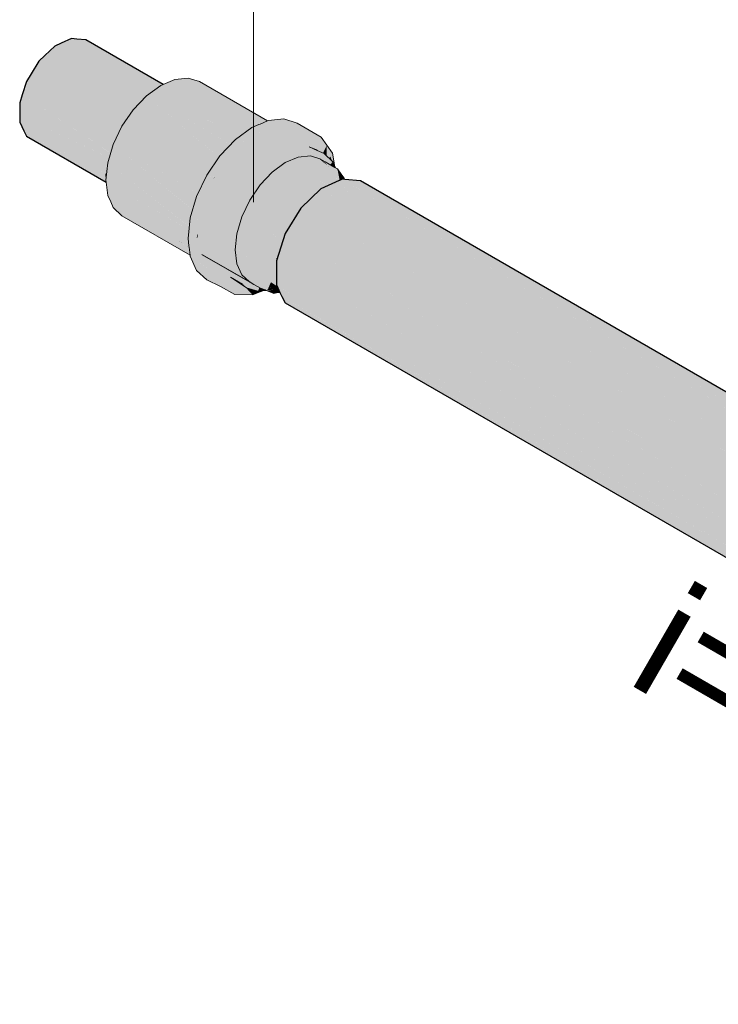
# Model space of a CAD drawing. Header units: millimetres. Extents: x -261 to 187, y -214 to 106.
# Tile 238 of 256: x -160.39 to -159.19, y -141.75 to -140.06. Entities that reach past the tile are written whole.
import ezdxf

# ---------------------------------------------------------------- set-up
doc = ezdxf.new("R2010")
doc.units = ezdxf.units.MM
doc.header["$LTSCALE"] = 0.005
doc.header["$MEASUREMENT"] = 0
doc.linetypes.add('NULL', pattern=[0])
for name, color, linetype, lineweight in [('AP-Condutos Ar condicionado', 4, 'Continuous', 25), ('AP-Conexões Ar condicionado', 9, 'Continuous', 18), ('AP-Textos conduto Ar condicionado', 7, 'Continuous', 9), ('DI-Indicação peça', 7, 'Continuous', 15)]:
    doc.layers.add(name, color=color, linetype=linetype, lineweight=lineweight)
doc.styles.add('Arial', font='arial.ttf')

msp = doc.modelspace()

# ---------------------------------------------------------------- hatches: boundary and pattern name
at = {"layer": 'AP-Condutos Ar condicionado', "linetype": 'Continuous'}
for points in [[(-160.1741, -140.1882), (-160.3194, -140.096), (-160.3304, -140.101), (-160.3473, -140.1171), (-160.1801, -140.1946), (-160.1759, -140.1902)], [(-160.1531, -140.1723), (-160.2922, -140.0888), (-160.3017, -140.0879), (-160.3194, -140.096), (-160.1582, -140.1761), (-160.1542, -140.1731)], [(-160.1612, -140.1746), (-160.3194, -140.096), (-160.1745, -140.188), (-160.174, -140.1881), (-160.1724, -140.1865), (-160.1582, -140.1761)], [(-160.1469, -140.1678), (-160.2922, -140.0888), (-160.1546, -140.1715), (-160.1529, -140.1722), (-160.148, -140.1687), (-160.1465, -140.168)], [(-160.1439, -140.1669), (-160.2768, -140.0902), (-160.2922, -140.0888), (-160.1465, -140.168)], [(-160.1983, -140.2151), (-160.3473, -140.1171), (-160.3578, -140.1271), (-160.371, -140.1485), (-160.2039, -140.2232), (-160.2003, -140.218)], [(-160.1833, -140.1931), (-160.3473, -140.1171), (-160.1991, -140.2146), (-160.1983, -140.2151), (-160.1981, -140.2147), (-160.1952, -140.2105), (-160.1801, -140.1946)], [(-160.2213, -140.2529), (-160.2196, -140.2494), (-160.371, -140.1485), (-160.3792, -140.1617), (-160.3864, -140.1847), (-160.2239, -140.2582)], [(-160.2065, -140.222), (-160.371, -140.1485), (-160.2211, -140.2484), (-160.2196, -140.2494), (-160.2192, -140.2484), (-160.2147, -140.239), (-160.2039, -140.2232)], [(-160.1546, -140.1715), (-160.092, -140.209), (-160.067, -140.2113)], [(-160.2352, -140.2888), (-160.2341, -140.2851), (-160.3864, -140.1847), (-160.3909, -140.1989), (-160.3909, -140.2194), (-160.2365, -140.2934)], [(-160.2361, -140.2837), (-160.2341, -140.2851), (-160.2296, -140.2702), (-160.2239, -140.2582), (-160.2258, -140.2573), (-160.3864, -140.1847)], [(-160.1745, -140.188), (-160.1206, -140.2221), (-160.092, -140.209)], [(-160.2427, -140.314), (-160.2405, -140.3154), (-160.2391, -140.3019), (-160.2365, -140.2934), (-160.2381, -140.2927), (-160.3909, -140.2194)], [(-160.2409, -140.3188), (-160.2405, -140.3154), (-160.3909, -140.2194), (-160.3909, -140.2321), (-160.3837, -140.2467), (-160.2412, -140.3217)], [(-160.2423, -140.3326), (-160.2423, -140.3319), (-160.2437, -140.3204), (-160.3837, -140.2467)], [(-160.2422, -140.3327), (-160.3837, -140.2467), (-160.3792, -140.2558), (-160.2419, -140.335)], [(-160.2437, -140.3204), (-160.2423, -140.3319), (-160.2412, -140.3217)], [(-160.2422, -140.3327), (-160.2423, -140.3319), (-160.2423, -140.3326)], [(-159.8362, -140.3348), (-159.8365, -140.337), (-159.8244, -140.3543), (-159.8228, -140.3537), (-159.8244, -140.3543), (-159.8244, -140.3544), (-159.8222, -140.3544), (-159.8227, -140.3536), (-159.8222, -140.3544), (-159.8244, -140.3544), (-159.801, -140.3876), (-159.7837, -140.3976), (-159.814, -140.3545), (-159.8166, -140.3513), (-159.8173, -140.3515), (-159.8151, -140.3545), (-159.8173, -140.3515), (-159.8166, -140.3513), (-159.8241, -140.3421), (-159.819, -140.3522), (-159.8179, -140.3545), (-159.819, -140.3522), (-159.8196, -140.3524), (-159.819, -140.3522), (-159.8337, -140.3363), (-159.819, -140.3522), (-159.8241, -140.3421), (-159.8166, -140.3513), (-159.814, -140.3545), (-159.8163, -140.3511), (-159.814, -140.3545), (-159.7837, -140.3976), (-158.711, -141.0169), (-159.8035, -140.3546), (-158.711, -141.0169), (-159.7951, -140.3547), (-159.812, -140.3494), (-159.7951, -140.3547), (-159.8098, -140.3486), (-159.8216, -140.3436), (-159.8098, -140.3486), (-159.7951, -140.3547), (-159.807, -140.3475), (-159.8279, -140.3347), (-159.8356, -140.3301), (-159.84, -140.3321), (-159.8404, -140.3322), (-159.8396, -140.3327), (-159.8404, -140.3322), (-159.8719, -140.3466), (-159.8592, -140.354), (-159.801, -140.3876), (-159.8244, -140.3544), (-159.8365, -140.337)], [(-158.1202, -141.3205), (-159.8356, -140.3301), (-158.1449, -141.3371), (-158.1437, -141.3375), (-158.1398, -141.3391), (-158.1331, -141.3327), (-158.1327, -141.3323), (-158.1331, -141.3327), (-158.1259, -141.3295), (-158.1252, -141.3287), (-158.1319, -141.3316), (-158.1252, -141.3287), (-158.1238, -141.3274), (-158.131, -141.3307), (-158.1271, -141.327), (-158.131, -141.3307), (-158.1238, -141.3274), (-158.1151, -141.3234), (-158.1179, -141.3218)], [(-159.8308, -140.3305), (-159.8356, -140.3301), (-159.828, -140.3345), (-158.1151, -141.3234), (-158.1134, -141.3227), (-158.1124, -141.3222), (-158.1001, -141.3166), (-159.804, -140.3329)], [(-158.711, -141.0169), (-157.7801, -141.5544), (-159.8279, -140.3347)], [(-159.8461, -140.3622), (-159.8719, -140.3466), (-159.9067, -140.3797), (-159.8994, -140.3839), (-159.8853, -140.3921), (-159.8479, -140.3636), (-159.8473, -140.3631), (-159.8479, -140.3636), (-159.8853, -140.3921), (-158.1707, -141.3728), (-159.8454, -140.3626)], [(-159.8719, -140.3466), (-159.8454, -140.3626), (-158.1424, -141.3452), (-159.8447, -140.3623)], [(-159.8454, -140.3626), (-158.1735, -141.3711), (-158.1653, -141.3634), (-158.1641, -141.3623), (-158.1449, -141.3439), (-158.1507, -141.3405), (-158.1507, -141.3405)], [(-159.8454, -140.3626), (-158.1507, -141.3405), (-158.1448, -141.3438), (-158.1506, -141.3404)], [(-158.1973, -141.4159), (-159.9067, -140.3797), (-159.9338, -140.4236)], [(-159.9067, -140.3797), (-158.2005, -141.414), (-158.1781, -141.3777)], [(-158.1739, -141.371), (-159.8853, -140.3921), (-158.1795, -141.3769), (-158.1781, -141.3777), (-158.1776, -141.377), (-158.1765, -141.3752), (-158.176, -141.3744), (-158.1773, -141.3748), (-158.176, -141.3744), (-158.1747, -141.3723), (-158.1735, -141.3712)], [(-158.2156, -141.4617), (-159.9338, -140.4236), (-159.9487, -140.4707)], [(-159.9338, -140.4236), (-158.2052, -141.4216), (-158.204, -141.4196), (-158.2005, -141.4141)], [(-158.2084, -141.4268), (-158.2261, -141.4553), (-158.2229, -141.4573), (-158.2183, -141.46), (-158.2117, -141.4392), (-158.2079, -141.4271), (-158.2072, -141.4249), (-158.206, -141.4211), (-159.9338, -140.4236), (-158.2261, -141.4553)], [(-159.9487, -140.4707), (-158.2209, -141.4682), (-158.2198, -141.4649), (-158.2183, -141.4601)], [(-159.9487, -140.4707), (-158.2301, -141.4975), (-158.2274, -141.4991), (-158.2248, -141.5007), (-158.2248, -141.4906), (-158.2182, -141.4698), (-158.2248, -141.4805), (-158.2275, -141.4891), (-158.2248, -141.4805), (-158.2209, -141.4682), (-158.2248, -141.466)], [(-159.9226, -140.5163), (-159.9246, -140.5134), (-159.9202, -140.5135), (-159.925, -140.4848), (-159.9487, -140.4707), (-159.9487, -140.4791), (-159.9487, -140.5129), (-159.9391, -140.5184), (-159.9309, -140.5231), (-159.9173, -140.531), (-159.9088, -140.5359), (-158.2248, -141.5045), (-159.9034, -140.5188), (-159.9188, -140.5216), (-159.9191, -140.5212), (-159.9209, -140.5186), (-159.9191, -140.5212), (-159.9188, -140.5216), (-159.9189, -140.5212), (-159.9188, -140.5216), (-159.9034, -140.5188), (-158.2248, -141.5007), (-159.8675, -140.5192), (-159.8755, -140.5144), (-159.925, -140.4848), (-159.9202, -140.5135), (-159.9198, -140.5162), (-159.9197, -140.5167), (-159.9193, -140.5186), (-159.9197, -140.5167), (-159.9198, -140.5162), (-159.9202, -140.5135), (-159.9246, -140.5134)], [(-159.9487, -140.5129), (-159.9083, -140.5366), (-158.2248, -141.5082), (-159.9088, -140.5359)], [(-159.9427, -140.5249), (-159.9391, -140.5321), (-159.8928, -140.5586), (-159.4522, -140.8111), (-159.8983, -140.5508), (-159.4522, -140.8111), (-159.9391, -140.5321), (-159.2108, -140.9553), (-159.9338, -140.5428), (-158.9595, -141.1053), (-157.8419, -141.7506), (-159.8054, -140.597), (-159.8694, -140.5594), (-159.8731, -140.558), (-159.8694, -140.5594), (-159.9083, -140.5366), (-159.9079, -140.5371), (-159.8759, -140.5564), (-159.8816, -140.5546), (-159.8759, -140.5564), (-159.8892, -140.5501), (-159.8836, -140.5535), (-159.9009, -140.5471), (-159.8836, -140.5535), (-159.8892, -140.5501), (-159.9011, -140.5468), (-159.9125, -140.5425), (-159.9011, -140.5468), (-159.9016, -140.5461), (-159.9011, -140.5468), (-159.8892, -140.5501), (-159.9035, -140.5434), (-159.8892, -140.5501), (-159.8759, -140.5564), (-159.9079, -140.5371), (-159.907, -140.5384), (-159.906, -140.5399), (-159.9057, -140.5402), (-159.906, -140.5399), (-159.907, -140.5384), (-159.9079, -140.5371), (-159.9083, -140.5366), (-159.9312, -140.5231), (-159.933, -140.5234), (-159.9312, -140.5231), (-159.9392, -140.5184), (-159.9366, -140.5214), (-159.9337, -140.5235), (-159.9366, -140.5214), (-159.9369, -140.5216), (-159.9366, -140.5214), (-159.9392, -140.5184), (-159.9487, -140.5129), (-159.9476, -140.515), (-159.9418, -140.5184), (-159.9476, -140.515), (-159.9424, -140.5184), (-159.9382, -140.5208), (-159.9424, -140.5184), (-159.9476, -140.515), (-159.9474, -140.5153), (-159.9459, -140.5183)], [(-159.9034, -140.5188), (-158.225, -141.5044), (-158.225, -141.5023), (-158.225, -141.5006)], [(-159.8924, -140.5593), (-159.9391, -140.5321), (-159.9338, -140.5428), (-159.8839, -140.5713), (-159.2108, -140.9553)], [(-159.9088, -140.5359), (-158.225, -141.506), (-158.225, -141.5044)], [(-159.9088, -140.5359), (-158.225, -141.508), (-158.225, -141.506)], [(-159.9083, -140.5366), (-158.225, -141.5255), (-158.225, -141.5081), (-158.225, -141.5081)]]:
    msp.add_hatch(color=151, dxfattribs=at).paths.add_polyline_path(points)
at = {"layer": 'AP-Conexões Ar condicionado', "linetype": 'Continuous'}
for points in [[(-160.1237, -140.1583), (-160.1439, -140.1669), (-160.148, -140.1687), (-160.1724, -140.1865), (-160.007, -140.2529), (-160.0063, -140.2524), (-160.0049, -140.2514), (-160.0046, -140.2511), (-160.0031, -140.2501), (-160.0135, -140.2422)], [(-159.9906, -140.2324), (-160.1009, -140.1561), (-160.1237, -140.1583), (-160.0009, -140.2292), (-159.9847, -140.2385), (-159.9829, -140.2377)], [(-159.9861, -140.2377), (-160.1237, -140.1583), (-160.0063, -140.2477), (-160.0031, -140.2501), (-160.0001, -140.2479), (-159.9908, -140.2411), (-159.9847, -140.2385)], [(-159.9642, -140.2298), (-160.0814, -140.1621), (-160.1009, -140.1561), (-160.0392, -140.1988), (-159.9829, -140.2377), (-159.9767, -140.2351), (-159.9757, -140.2347), (-159.9694, -140.232), (-159.9654, -140.2303), (-159.9651, -140.2302)], [(-160.0478, -140.2928), (-160.1724, -140.1865), (-160.1952, -140.2105), (-160.2147, -140.239), (-160.0687, -140.3233), (-160.0505, -140.2968), (-160.05, -140.296), (-160.0492, -140.2948), (-160.0485, -140.2939)], [(-160.031, -140.2681), (-160.1724, -140.1865), (-160.0482, -140.2924), (-160.0478, -140.2928), (-160.0473, -140.292), (-160.0459, -140.2899), (-160.0272, -140.2703)], [(-160.0098, -140.2518), (-160.1724, -140.1865), (-160.0292, -140.2691), (-160.0272, -140.2703), (-160.0252, -140.2681), (-160.0193, -140.2619), (-160.007, -140.2529)], [(-159.8685, -140.2852), (-159.8618, -140.2716), (-159.8714, -140.258), (-159.9129, -140.2334), (-159.9357, -140.2263), (-159.9623, -140.229), (-159.9642, -140.2298), (-159.9491, -140.2417), (-159.949, -140.2417), (-159.9491, -140.2417), (-159.9642, -140.2298), (-159.9767, -140.2351), (-159.9788, -140.236), (-159.9731, -140.2371), (-159.9493, -140.2419), (-159.9427, -140.2468), (-159.9419, -140.2474), (-159.9426, -140.2468), (-159.9484, -140.2415), (-159.9564, -140.2343), (-159.9419, -140.2474), (-159.9427, -140.2468), (-159.9493, -140.2419), (-159.9731, -140.2371), (-159.9788, -140.236), (-159.971, -140.2384), (-159.9536, -140.2437), (-159.9432, -140.2468), (-159.9536, -140.2437), (-159.971, -140.2384), (-159.9788, -140.236), (-159.9708, -140.2385), (-159.9538, -140.2437), (-159.9708, -140.2385), (-159.9788, -140.236), (-159.9678, -140.2402), (-159.9788, -140.236), (-159.9908, -140.2411), (-159.9616, -140.2471), (-159.9589, -140.2459), (-159.9609, -140.2442), (-159.9561, -140.2447), (-159.9437, -140.2469), (-159.9429, -140.2471), (-159.9437, -140.2469), (-159.9561, -140.2447), (-159.9609, -140.2442), (-159.9584, -140.2457), (-159.9609, -140.2442), (-159.9589, -140.2459), (-159.9577, -140.2461), (-159.9491, -140.2474), (-159.9577, -140.2461), (-159.9558, -140.2472), (-159.9545, -140.2479), (-159.9558, -140.2472), (-159.9577, -140.2461), (-159.9589, -140.2459), (-159.9616, -140.2471), (-159.9564, -140.2481), (-159.953, -140.2488), (-159.9564, -140.2481), (-159.9616, -140.2471), (-159.9664, -140.2491), (-159.9616, -140.2471), (-159.9908, -140.2411), (-159.9765, -140.2501), (-159.9696, -140.2505), (-159.9765, -140.2501), (-159.9734, -140.2521), (-159.9483, -140.2516), (-159.9366, -140.2522), (-159.9483, -140.2516), (-159.9473, -140.2521), (-159.9419, -140.2552), (-159.9362, -140.2586), (-159.9322, -140.2609), (-159.9299, -140.2511), (-159.9322, -140.2609), (-159.9312, -140.2615), (-159.928, -140.2634), (-159.9281, -140.2517), (-159.9278, -140.2508), (-159.9281, -140.2517), (-159.9241, -140.2529), (-159.9281, -140.2517), (-159.928, -140.2634), (-159.9219, -140.2542), (-159.9215, -140.2537), (-159.9187, -140.2494), (-159.9007, -140.2465), (-159.886, -140.2523), (-159.9007, -140.2465), (-159.9187, -140.2494), (-159.928, -140.2634), (-159.9197, -140.2682), (-159.9147, -140.2711), (-159.9045, -140.2695), (-159.9147, -140.2711), (-159.9197, -140.2682), (-159.928, -140.2634), (-159.9199, -140.2719), (-159.9086, -140.2746), (-159.9199, -140.2719), (-159.928, -140.2634), (-159.9312, -140.2615), (-159.9322, -140.2609), (-159.9362, -140.2586), (-159.9353, -140.2743), (-159.9362, -140.2586), (-159.9419, -140.2552), (-159.9473, -140.2521), (-159.9483, -140.2516), (-159.9734, -140.2521), (-159.9908, -140.2411), (-159.9835, -140.2564), (-159.9873, -140.257), (-159.9908, -140.2595), (-159.9873, -140.257), (-159.9835, -140.2564), (-159.9842, -140.2547), (-159.9908, -140.2411), (-160.0193, -140.2619), (-160.0055, -140.2657), (-160.001, -140.267), (-159.9749, -140.2743), (-159.9558, -140.2632), (-159.9516, -140.2837), (-159.9333, -140.2927), (-159.9089, -140.2823), (-159.9333, -140.2927), (-159.9516, -140.2837), (-159.9558, -140.2632), (-159.9749, -140.2743), (-159.968, -140.2932), (-159.9749, -140.2743), (-160.001, -140.267), (-160.0193, -140.2619), (-160.0095, -140.2731), (-160.0103, -140.2722), (-160.0193, -140.2619), (-160.0459, -140.2899), (-160.0126, -140.2746), (-160.0152, -140.2773), (-160.0126, -140.2746), (-160.0459, -140.2899), (-160.0332, -140.2905), (-160.0279, -140.2907), (-160.0459, -140.2899), (-160.0338, -140.2969), (-159.9929, -140.2922), (-160.0338, -140.2969), (-160.0346, -140.2964), (-160.0379, -140.3013), (-160.0346, -140.2964), (-160.0459, -140.2899), (-160.0687, -140.3233), (-160.0396, -140.3031), (-160.0394, -140.3035), (-160.0392, -140.3032), (-160.0394, -140.3035), (-160.0109, -140.3101), (-160.0394, -140.3035), (-160.0396, -140.3031), (-160.0687, -140.3233), (-160.0605, -140.3251), (-160.055, -140.3263), (-160.0574, -140.3298), (-160.0255, -140.3328), (-159.9987, -140.3239), (-159.9834, -140.3085), (-159.9576, -140.3105), (-159.9834, -140.3085), (-159.9987, -140.3239), (-160.0255, -140.3328), (-160.0574, -140.3298), (-160.0556, -140.3262), (-160.0687, -140.3233), (-160.0598, -140.3333), (-160.0593, -140.3338), (-160.0598, -140.3333), (-160.0631, -140.3296), (-160.0675, -140.3446), (-160.0631, -140.3296), (-160.0687, -140.3233), (-160.0862, -140.3598), (-160.0773, -140.3589), (-160.0716, -140.3584), (-160.0724, -140.361), (-160.0711, -140.3583), (-160.0724, -140.361), (-160.0402, -140.3554), (-160.0724, -140.361), (-160.0716, -140.3584), (-160.0862, -140.3598), (-160.0748, -140.3661), (-160.074, -140.3665), (-160.0862, -140.3598), (-160.0767, -140.3756), (-160.0795, -140.371), (-160.0862, -140.3598), (-160.0972, -140.3968), (-160.0838, -140.3996), (-160.0818, -140.3927), (-160.0838, -140.3996), (-160.0826, -140.3999), (-160.0593, -140.4047), (-160.0497, -140.3801), (-160.032, -140.3837), (-160.0238, -140.3626), (-160.0113, -140.3432), (-159.9804, -140.3345), (-160.0113, -140.3432), (-160.0238, -140.3626), (-160.032, -140.3837), (-160.0497, -140.3801), (-160.0593, -140.4047), (-160.0402, -140.4048), (-160.0593, -140.4047), (-160.0826, -140.3999), (-160.0972, -140.3968), (-160.0834, -140.4078), (-160.0972, -140.3968), (-160.0836, -140.4093), (-160.0621, -140.4248), (-160.0836, -140.4093), (-160.085, -140.4227), (-160.0841, -140.4304), (-160.1009, -140.4319), (-160.0826, -140.4425), (-160.0626, -140.4284), (-160.0826, -140.4425), (-160.0855, -140.4408), (-160.1009, -140.4319), (-160.0982, -140.4458), (-160.1009, -140.4319), (-160.0994, -140.4447), (-160.0979, -140.4478), (-160.0978, -140.4478), (-160.0979, -140.4478), (-160.0978, -140.4479), (-160.0929, -140.4508), (-160.0932, -140.4505), (-160.0881, -140.4534), (-160.0932, -140.4505), (-160.0929, -140.4508), (-160.0874, -140.4539), (-160.0875, -140.4537), (-160.0874, -140.4539), (-160.0929, -140.4508), (-160.0978, -140.4479), (-160.0951, -140.4619), (-160.0846, -140.4584), (-160.0951, -140.4619), (-160.0717, -140.4712), (-160.0724, -140.4698), (-160.0744, -140.4654), (-160.0768, -140.4601), (-160.0815, -140.4573), (-160.0817, -140.4571), (-160.0813, -140.4573), (-160.0808, -140.4571), (-160.0818, -140.449), (-160.0808, -140.4571), (-160.0785, -140.4563), (-160.0813, -140.4573), (-160.0817, -140.4571), (-160.0815, -140.4573), (-160.0768, -140.4601), (-160.0768, -140.4599), (-160.0769, -140.4598), (-160.0768, -140.4599), (-160.0768, -140.4601), (-160.0636, -140.4677), (-160.0637, -140.4674), (-160.0636, -140.4677), (-160.0768, -140.4601), (-160.0744, -140.4654), (-160.0724, -140.4698), (-160.0618, -140.4796), (-160.0589, -140.4823), (-160.0621, -140.4685), (-160.062, -140.4686), (-160.0621, -140.4683), (-160.062, -140.4686), (-160.062, -140.4684), (-160.0552, -140.4725), (-160.0553, -140.4722), (-160.0659, -140.4521), (-160.0553, -140.4722), (-160.0552, -140.4725), (-160.0551, -140.4723), (-160.0552, -140.4725), (-160.062, -140.4684), (-160.062, -140.4686), (-160.0621, -140.4685), (-160.0589, -140.4823), (-160.0586, -140.4826), (-160.0589, -140.4823), (-160.0618, -140.4796), (-160.0587, -140.4829), (-160.0618, -140.4796), (-160.0724, -140.4698), (-160.0717, -140.4712), (-160.0951, -140.4619), (-160.0692, -140.4769), (-160.0616, -140.4813), (-160.0692, -140.4769), (-160.0951, -140.4619), (-160.0658, -140.4843), (-160.0951, -140.4619), (-160.0987, -140.4474), (-160.0951, -140.4619), (-160.0978, -140.4479), (-160.0979, -140.4478), (-160.0987, -140.4473), (-160.0979, -140.4478), (-160.0994, -140.4447), (-160.0991, -140.4471), (-160.0991, -140.4472), (-160.0974, -140.4606), (-160.0972, -140.4626), (-160.0656, -140.4847), (-160.0605, -140.4883), (-160.0574, -140.4837), (-160.0605, -140.4883), (-160.0557, -140.4853), (-160.0552, -140.485), (-160.0542, -140.4731), (-160.0552, -140.485), (-160.0448, -140.4785), (-160.0526, -140.474), (-160.0541, -140.4729), (-160.0526, -140.474), (-160.0448, -140.4785), (-160.0526, -140.4738), (-160.0459, -140.4453), (-160.043, -140.425), (-160.0459, -140.4453), (-160.0526, -140.4738), (-160.0449, -140.4782), (-160.0526, -140.4738), (-160.0448, -140.4785), (-160.0446, -140.4783), (-160.0448, -140.4785), (-160.0605, -140.4883), (-160.0972, -140.4626), (-160.0862, -140.487), (-160.0687, -140.5032), (-160.0449, -140.5147), (-160.0205, -140.5288), (-160.007, -140.5109), (-160.0279, -140.4989), (-160.0416, -140.4803), (-160.0279, -140.4989), (-160.0092, -140.5109), (-160.0064, -140.5109), (-160.0149, -140.503), (-160.0374, -140.4828), (-160.0416, -140.4801), (-160.0374, -140.4828), (-160.0149, -140.503), (-160.0313, -140.4863), (-160.0376, -140.4823), (-160.0412, -140.4762), (-160.0376, -140.4823), (-160.0313, -140.4863), (-160.0321, -140.4855), (-160.0211, -140.4918), (-160.0321, -140.4855), (-160.0313, -140.4863), (-160.0193, -140.4933), (-160.0195, -140.4927), (-160.0193, -140.4933), (-160.0313, -140.4863), (-160.0149, -140.503), (-160.0064, -140.5109), (-159.9999, -140.5169), (-159.999, -140.5153), (-159.9965, -140.511), (-159.9999, -140.5169), (-159.9804, -140.5229), (-159.9797, -140.5213), (-159.9828, -140.5184), (-159.9797, -140.5213), (-159.9779, -140.5166), (-159.9864, -140.5117), (-159.9875, -140.5111), (-159.9907, -140.5111), (-159.9906, -140.5111), (-159.9907, -140.5111), (-159.9875, -140.5111), (-159.9927, -140.5081), (-159.9917, -140.5101), (-159.9913, -140.5111), (-159.9927, -140.5081), (-159.9931, -140.5079), (-159.9945, -140.5076), (-159.9958, -140.5063), (-160.0028, -140.5023), (-160.0053, -140.5013), (-160.001, -140.5109), (-160.0053, -140.5013), (-160.0028, -140.5023), (-160.0056, -140.5007), (-160.0061, -140.5004), (-160.0021, -140.5109), (-160.0059, -140.501), (-160.0061, -140.5004), (-160.0028, -140.5023), (-159.9958, -140.5063), (-160.0083, -140.4948), (-160.0107, -140.4978), (-160.0109, -140.4981), (-160.0034, -140.5109), (-160.0109, -140.4981), (-160.0116, -140.4973), (-160.0243, -140.4822), (-160.0275, -140.4559), (-160.0243, -140.4259), (-160.0149, -140.3942), (-159.9999, -140.363), (-160.0149, -140.3942), (-160.0243, -140.4259), (-160.0275, -140.4559), (-160.0243, -140.4822), (-160.0116, -140.4973), (-160.0109, -140.4981), (-160.0107, -140.4978), (-160.0083, -140.4948), (-160.0169, -140.4757), (-160.0199, -140.4515), (-160.0169, -140.4239), (-160.0083, -140.3948), (-159.9945, -140.3661), (-159.9766, -140.3399), (-159.9557, -140.3178), (-159.9333, -140.3015), (-159.9109, -140.292), (-159.8973, -140.2812), (-159.9109, -140.292), (-159.89, -140.2899), (-159.8933, -140.2835), (-159.8929, -140.2843), (-159.8923, -140.2841), (-159.8929, -140.2843), (-159.8886, -140.2863), (-159.8868, -140.2817), (-159.8861, -140.2801), (-159.8886, -140.2863), (-159.8929, -140.2843), (-159.89, -140.2899), (-159.886, -140.2878), (-159.89, -140.2899), (-159.8736, -140.2949), (-159.884, -140.2889), (-159.8769, -140.2829), (-159.884, -140.2889), (-159.8834, -140.2892), (-159.8736, -140.2949), (-159.8738, -140.2883), (-159.8736, -140.2949), (-159.872, -140.2954), (-159.8796, -140.2914), (-159.8708, -140.2966), (-159.8608, -140.3059), (-159.8649, -140.3), (-159.8674, -140.2965), (-159.867, -140.297), (-159.8666, -140.2971), (-159.867, -140.297), (-159.8649, -140.3), (-159.858, -140.304), (-159.8559, -140.3052), (-159.8528, -140.3014), (-159.8535, -140.3011), (-159.8528, -140.3014), (-159.8517, -140.3), (-159.8666, -140.2861), (-159.8703, -140.2924), (-159.8736, -140.2883), (-159.8738, -140.2873), (-159.8736, -140.2883), (-159.8732, -140.2882), (-159.8736, -140.2883), (-159.8703, -140.2924), (-159.8675, -140.2877), (-159.8666, -140.2861), (-159.8785, -140.2806), (-159.892, -140.2744), (-159.8794, -140.2793), (-159.8785, -140.2806)], [(-160.0826, -140.3523), (-160.0687, -140.3233), (-160.2147, -140.239), (-160.2296, -140.2702), (-160.0836, -140.3545), (-160.0832, -140.3537)], [(-160.0769, -140.4598), (-159.9958, -140.5063), (-159.9875, -140.5111), (-159.9762, -140.5176), (-159.9807, -140.5112), (-159.9869, -140.5111), (-159.9967, -140.5055), (-159.9869, -140.5111), (-159.9807, -140.5112), (-159.9838, -140.5069), (-159.9762, -140.5176), (-159.9683, -140.5206), (-159.9662, -140.5215), (-159.9647, -140.5221), (-159.9533, -140.5202), (-159.9644, -140.5213), (-159.9631, -140.5186), (-159.9585, -140.5087), (-159.9487, -140.5146), (-159.9474, -140.5153), (-159.9476, -140.515), (-159.9483, -140.5136), (-159.9483, -140.5136), (-159.9487, -140.5134), (-159.9483, -140.5136), (-159.9487, -140.5129), (-159.9487, -140.5126), (-159.9488, -140.5126), (-159.9487, -140.5126), (-159.9487, -140.5121), (-159.9491, -140.5119), (-159.9519, -140.5063), (-159.9491, -140.5119), (-159.9487, -140.5121), (-159.9487, -140.5052), (-159.9545, -140.501), (-159.9692, -140.4906), (-159.9487, -140.5052), (-159.9487, -140.5033), (-159.9487, -140.5031), (-159.9487, -140.5022), (-159.9487, -140.498), (-159.9487, -140.4929), (-159.9487, -140.4856), (-159.9729, -140.4658), (-159.947, -140.4656), (-159.9458, -140.4616), (-159.9423, -140.4505), (-159.9397, -140.4422), (-159.9618, -140.4165), (-159.9684, -140.4334), (-159.9618, -140.4165), (-159.9429, -140.4384), (-159.9397, -140.4422), (-159.9383, -140.4379), (-159.9345, -140.4259), (-159.9351, -140.4257), (-159.9345, -140.4259), (-159.9338, -140.4236), (-159.9306, -140.4184), (-159.9318, -140.4174), (-159.9321, -140.4183), (-159.9318, -140.4174), (-159.9553, -140.3996), (-159.9306, -140.4184), (-159.926, -140.411), (-159.9166, -140.3958), (-159.9121, -140.3885), (-159.9452, -140.384), (-159.9121, -140.3885), (-159.9352, -140.3685), (-159.9019, -140.3752), (-159.8958, -140.3694), (-159.8898, -140.3636), (-159.8793, -140.3537), (-159.8744, -140.349), (-159.9105, -140.3439), (-159.9229, -140.3562), (-159.9105, -140.3439), (-159.8744, -140.349), (-159.8974, -140.3363), (-159.8756, -140.3483), (-159.8744, -140.349), (-159.8719, -140.3466), (-159.8676, -140.3447), (-159.8665, -140.3442), (-159.8688, -140.3436), (-159.8665, -140.3442), (-159.8577, -140.3401), (-159.8628, -140.338), (-159.8843, -140.3287), (-159.8577, -140.3401), (-159.8528, -140.3379), (-159.8472, -140.3354), (-159.8432, -140.3336), (-159.843, -140.3335), (-159.8424, -140.3332), (-159.8421, -140.333), (-159.8418, -140.3329), (-159.8406, -140.3323), (-159.8496, -140.3288), (-159.8494, -140.3268), (-159.8503, -140.3262), (-159.8494, -140.3268), (-159.848, -140.3107), (-159.8494, -140.3268), (-159.8496, -140.3288), (-159.8446, -140.3307), (-159.8448, -140.3295), (-159.845, -140.3294), (-159.8471, -140.322), (-159.849, -140.327), (-159.8464, -140.3202), (-159.8471, -140.322), (-159.845, -140.3294), (-159.8448, -140.3295), (-159.8458, -140.3239), (-159.8448, -140.3295), (-159.8446, -140.3307), (-159.8446, -140.3297), (-159.8447, -140.3255), (-159.8446, -140.3297), (-159.8446, -140.3307), (-159.8446, -140.3297), (-159.8444, -140.3259), (-159.8447, -140.3154), (-159.8444, -140.3259), (-159.8438, -140.3173), (-159.8446, -140.3307), (-159.8406, -140.3323), (-159.8398, -140.332), (-159.8397, -140.3319), (-159.8416, -140.3221), (-159.8435, -140.3124), (-159.8469, -140.3104), (-159.8466, -140.3112), (-159.8469, -140.3104), (-159.8482, -140.3097), (-159.8648, -140.3002), (-159.8482, -140.3097), (-159.8649, -140.3), (-159.8739, -140.2949), (-159.8742, -140.2948), (-159.8802, -140.2929), (-159.8624, -140.3035), (-159.8551, -140.3079), (-159.8587, -140.3212), (-159.8597, -140.3249), (-159.872, -140.3268), (-159.8597, -140.3249), (-159.8551, -140.3079), (-159.8802, -140.2929), (-159.8834, -140.2919), (-159.8842, -140.2917), (-159.89, -140.2899), (-159.8666, -140.3034), (-159.89, -140.2899), (-159.8913, -140.29), (-159.9028, -140.2912), (-159.9062, -140.2915), (-159.8807, -140.3056), (-159.9062, -140.2915), (-159.9079, -140.2917), (-159.9109, -140.292), (-159.9155, -140.2939), (-159.9109, -140.292), (-159.919, -140.2928), (-159.9165, -140.2943), (-159.9798, -140.2548), (-159.9927, -140.2609), (-159.9199, -140.2958), (-159.8949, -140.3078), (-159.9199, -140.2958), (-159.9233, -140.2942), (-159.9235, -140.2944), (-159.9248, -140.2953), (-159.9217, -140.2966), (-159.9248, -140.2953), (-159.9333, -140.3015), (-159.9341, -140.3021), (-159.9342, -140.3022), (-159.9099, -140.3165), (-159.9342, -140.3022), (-159.9357, -140.3033), (-160.0034, -140.2687), (-159.9455, -140.3104), (-160.0034, -140.2687), (-160.0164, -140.2785), (-159.949, -140.3129), (-159.9249, -140.3252), (-159.949, -140.3129), (-159.9505, -140.3123), (-159.9519, -140.3139), (-159.9509, -140.3143), (-159.9519, -140.3139), (-159.9557, -140.3178), (-159.961, -140.3234), (-159.9618, -140.3243), (-159.9651, -140.3278), (-159.9391, -140.3393), (-159.9651, -140.3278), (-159.9667, -140.3295), (-159.9766, -140.3399), (-159.9532, -140.3534), (-159.9766, -140.3399), (-159.9779, -140.3419), (-159.9866, -140.3546), (-159.9895, -140.3588), (-159.9647, -140.3712), (-159.9895, -140.3588), (-159.9902, -140.3598), (-159.9909, -140.3609), (-159.9945, -140.3661), (-159.998, -140.3734), (-159.9945, -140.3661), (-159.9996, -140.3735), (-159.9984, -140.3743), (-160.0673, -140.3505), (-160.0006, -140.3788), (-159.9762, -140.389), (-160.0006, -140.3788), (-160.0016, -140.3808), (-160.0006, -140.3788), (-160.0673, -140.3505), (-160.0711, -140.3583), (-160.0081, -140.3944), (-160.0083, -140.3948), (-159.9838, -140.4084), (-160.0083, -140.3948), (-160.0084, -140.3952), (-160.0088, -140.3968), (-160.0155, -140.4098), (-160.0132, -140.4115), (-160.074, -140.3665), (-160.0791, -140.3835), (-160.0146, -140.416), (-160.016, -140.4153), (-160.0163, -140.4181), (-160.0153, -140.4185), (-159.9913, -140.4278), (-160.0153, -140.4185), (-160.0157, -140.4198), (-160.0169, -140.4239), (-160.0194, -140.4471), (-159.9965, -140.465), (-160.0194, -140.4553), (-160.019, -140.4584), (-160.0169, -140.4757), (-160.0163, -140.4808), (-160.014, -140.4822), (-160.0829, -140.4398), (-160.0818, -140.449), (-160.0127, -140.485), (-159.9913, -140.4962), (-160.0127, -140.485), (-160.0818, -140.449), (-160.0816, -140.4494), (-160.0127, -140.4851), (-160.0123, -140.4858), (-160.0127, -140.4851), (-160.0816, -140.4494), (-160.0802, -140.4525), (-160.0093, -140.4925), (-160.0092, -140.4928), (-160.0083, -140.4948), (-160.0071, -140.4958), (-160.0062, -140.4967), (-160.0061, -140.4995), (-159.9977, -140.5046), (-160.0788, -140.4555), (-160.0769, -140.4597), (-159.9967, -140.5055), (-160.0769, -140.4597)], [(-160.0932, -140.3833), (-160.2296, -140.2702), (-160.2391, -140.3019), (-160.0939, -140.3857)], [(-160.0962, -140.3807), (-160.0932, -140.3833), (-160.0862, -140.3598), (-160.0836, -140.3545), (-160.0845, -140.354), (-160.2296, -140.2702)], [(-159.8626, -140.2899), (-159.8625, -140.288), (-159.8618, -140.2716), (-159.8682, -140.2846), (-159.8685, -140.2852), (-159.8679, -140.2855), (-159.8666, -140.2861)], [(-159.8618, -140.2716), (-159.8626, -140.2899), (-159.8622, -140.2902)], [(-159.8579, -140.2942), (-159.8523, -140.2852), (-159.8618, -140.2716), (-159.8622, -140.2902)], [(-159.8762, -140.2941), (-159.8583, -140.3082), (-159.8708, -140.2966), (-159.8736, -140.2949)], [(-159.8649, -140.3), (-159.8736, -140.2949), (-159.8739, -140.2949)], [(-159.8558, -140.2909), (-159.8579, -140.2942), (-159.8536, -140.2982), (-159.8524, -140.2993)], [(-159.8487, -140.3065), (-159.8517, -140.3), (-159.8559, -140.3052), (-159.8511, -140.308), (-159.8488, -140.3093), (-159.8482, -140.3097), (-159.8469, -140.3104)], [(-159.8487, -140.3065), (-159.8494, -140.302), (-159.8523, -140.2852), (-159.8558, -140.2909), (-159.8524, -140.2993), (-159.8517, -140.3)], [(-160.0988, -140.4119), (-160.2391, -140.3019), (-160.2423, -140.3319), (-160.0991, -140.4146)], [(-160.1011, -140.41), (-160.0988, -140.4119), (-160.0972, -140.3968), (-160.0939, -140.3857), (-160.0959, -140.3845), (-160.2391, -140.3019)], [(-159.949, -140.3129), (-159.9504, -140.3122), (-159.9505, -140.3123)], [(-159.8392, -140.3317), (-159.836, -140.3231), (-159.8435, -140.3124), (-159.8397, -140.3319)], [(-160.2423, -140.3319), (-160.103, -140.4149), (-160.0993, -140.4171), (-160.0992, -140.4155), (-160.0991, -140.4146), (-160.1033, -140.4121)], [(-160.0976, -140.4593), (-160.0981, -140.4549), (-160.0983, -140.4537), (-160.0984, -140.4523), (-160.1504, -140.4176), (-160.0991, -140.4471), (-160.0992, -140.446), (-160.0992, -140.4458), (-160.1001, -140.4384), (-160.1005, -140.4357), (-160.1005, -140.4353), (-160.223, -140.346), (-160.0951, -140.4196), (-160.2423, -140.3319), (-160.2419, -140.335), (-160.2391, -140.3582), (-160.234, -140.3693), (-160.2296, -140.379), (-160.2147, -140.3929), (-160.0974, -140.4606)], [(-160.0556, -140.3262), (-160.0574, -140.3298), (-160.055, -140.3263)], [(-159.8308, -140.3305), (-159.8322, -140.3285), (-159.836, -140.3231), (-159.8339, -140.3293), (-159.836, -140.3231), (-159.8385, -140.3298), (-159.8392, -140.3317), (-159.8356, -140.3301), (-159.8349, -140.3301), (-159.8348, -140.3302), (-159.835, -140.3298), (-159.8348, -140.3302), (-159.8335, -140.3303), (-159.8326, -140.3304)], [(-160.223, -140.346), (-160.1012, -140.4348), (-160.1009, -140.4319), (-160.0994, -140.4173), (-160.0994, -140.4172), (-160.103, -140.4153), (-160.0994, -140.4172), (-160.0994, -140.4171), (-160.103, -140.4151)], [(-159.9036, -140.3748), (-159.9352, -140.3685), (-159.9141, -140.3868), (-159.9121, -140.3885), (-159.9108, -140.3864), (-159.9067, -140.3797), (-159.9019, -140.3752)], [(-160.0858, -140.4305), (-160.085, -140.4227), (-160.0836, -140.4093), (-160.087, -140.4061), (-160.0972, -140.3968), (-160.1009, -140.4319)], [(-160.1504, -140.4176), (-160.1492, -140.4184), (-160.0768, -140.4601), (-160.119, -140.4357), (-160.0797, -140.4582)], [(-160.1492, -140.4184), (-160.0984, -140.4523), (-160.0991, -140.4472)], [(-160.119, -140.4357), (-160.0991, -140.4472), (-160.0991, -140.4471)], [(-160.1005, -140.4353), (-160.1009, -140.4319), (-160.1012, -140.4348)], [(-160.0841, -140.4304), (-160.085, -140.4227), (-160.0858, -140.4305)], [(-159.9965, -140.465), (-160.0205, -140.4463), (-160.0199, -140.4515), (-160.0196, -140.454), (-160.0194, -140.4553)], [(-160.0768, -140.4601), (-159.9945, -140.5076), (-159.9931, -140.5079)], [(-159.9511, -140.4784), (-159.9487, -140.4798), (-159.9487, -140.4707), (-159.9487, -140.4656), (-159.9729, -140.4658)], [(-159.9729, -140.4658), (-159.9487, -140.4856), (-159.9487, -140.4798)], [(-159.9487, -140.4656), (-159.9487, -140.4707), (-159.947, -140.4656)], [(-160.0036, -140.5145), (-160.0077, -140.5118), (-160.0205, -140.5288), (-159.9898, -140.5291)], [(-160.007, -140.5109), (-160.0092, -140.5109), (-159.9999, -140.5169), (-160.0053, -140.5119), (-160.0064, -140.5109)], [(-159.9894, -140.5237), (-159.9891, -140.5202), (-159.9999, -140.5169), (-160.0036, -140.5145), (-160.0019, -140.5163), (-159.9898, -140.5291)], [(-159.9898, -140.5291), (-159.9876, -140.5248), (-159.9866, -140.5227), (-159.9858, -140.5212), (-159.9868, -140.5209), (-159.9891, -140.5202), (-159.9892, -140.5212), (-159.9894, -140.5237)], [(-159.987, -140.5236), (-159.9804, -140.5229), (-159.9858, -140.5212)], [(-159.9689, -140.5218), (-159.9662, -140.5215), (-159.9675, -140.521), (-159.9678, -140.5209), (-159.9683, -140.5206), (-159.9695, -140.5202), (-159.972, -140.5192), (-159.971, -140.5206), (-159.9698, -140.5212), (-159.9692, -140.5216), (-159.9698, -140.5212), (-159.971, -140.5206), (-159.972, -140.5192), (-159.9729, -140.5189), (-159.9762, -140.5176), (-159.9723, -140.5198), (-159.9762, -140.5176), (-159.9779, -140.5166), (-159.9768, -140.5173), (-159.9779, -140.5166), (-159.978, -140.5169), (-159.9717, -140.5207), (-159.9704, -140.5215), (-159.9717, -140.5207), (-159.978, -140.5169), (-159.9781, -140.517), (-159.9804, -140.5229), (-159.972, -140.5221), (-159.9697, -140.5219)], [(-159.9532, -140.5266), (-159.9448, -140.5206), (-159.9449, -140.5204), (-159.9456, -140.519), (-159.9647, -140.5221)], [(-159.9456, -140.5189), (-159.9459, -140.5184), (-159.9474, -140.5153), (-159.9504, -140.5136), (-159.9631, -140.5186), (-159.9644, -140.5213), (-159.9533, -140.5202)], [(-159.9631, -140.5186), (-159.962, -140.5181), (-159.9629, -140.5181)], [(-159.9629, -140.5181), (-159.962, -140.5181), (-159.9502, -140.5135), (-159.9585, -140.5087)], [(-159.9533, -140.5202), (-159.9456, -140.519), (-159.9456, -140.5189)], [(-159.9487, -140.5259), (-159.9427, -140.5249), (-159.943, -140.5243), (-159.9431, -140.5241), (-159.9445, -140.5212), (-159.9448, -140.5206), (-159.9487, -140.5233), (-159.9487, -140.5255), (-159.9487, -140.5233), (-159.9532, -140.5266)], [(-159.972, -140.5221), (-159.9804, -140.5229), (-159.987, -140.5236), (-159.9898, -140.5291), (-159.9768, -140.524)]]:
    msp.add_hatch(color=140, dxfattribs=at).paths.add_polyline_path(points)

# ---------------------------------------------------------------- linework, layer by layer
at = {"layer": 'AP-Condutos Ar condicionado'}
for p, q in [((-160.3194, -140.096), (-160.3304, -140.101)), ((-160.3017, -140.0879), (-160.3194, -140.096)), ((-160.2922, -140.0888), (-160.3017, -140.0879)), ((-160.2768, -140.0902), (-160.2922, -140.0888)), ((-160.1439, -140.1669), (-160.2768, -140.0902)), ((-160.3304, -140.101), (-160.3473, -140.1171)), ((-160.3578, -140.1271), (-160.371, -140.1485)), ((-160.3473, -140.1171), (-160.3578, -140.1271)), ((-160.3792, -140.1617), (-160.3864, -140.1847)), ((-160.371, -140.1485), (-160.3792, -140.1617)), ((-160.3864, -140.1847), (-160.3909, -140.1989)), ((-160.3909, -140.1989), (-160.3909, -140.2194)), ((-160.3909, -140.2194), (-160.3909, -140.2321)), ((-160.3909, -140.2321), (-160.3837, -140.2467)), ((-160.3837, -140.2467), (-160.3792, -140.2558)), ((-160.3792, -140.2558), (-160.2419, -140.335)), ((-159.8404, -140.3322), (-159.8719, -140.3466)), ((-159.84, -140.3321), (-159.8404, -140.3322)), ((-159.8356, -140.3301), (-159.84, -140.3321)), ((-159.8308, -140.3305), (-159.8356, -140.3301)), ((-159.804, -140.3329), (-159.8308, -140.3305)), ((-158.1001, -141.3166), (-159.804, -140.3329)), ((-159.8719, -140.3466), (-159.9067, -140.3797)), ((-159.9067, -140.3797), (-159.9338, -140.4236)), ((-159.9338, -140.4236), (-159.9487, -140.4707)), ((-159.9487, -140.4707), (-159.9487, -140.4791)), ((-159.9487, -140.4791), (-159.9487, -140.5129)), ((-159.9487, -140.5129), (-159.9476, -140.515)), ((-159.9476, -140.515), (-159.9474, -140.5153)), ((-159.9474, -140.5153), (-159.9459, -140.5183)), ((-159.9459, -140.5183), (-159.9427, -140.5249)), ((-159.9427, -140.5249), (-159.9391, -140.5321)), ((-159.9391, -140.5321), (-159.9338, -140.5428)), ((-159.9338, -140.5428), (-158.9595, -141.1053))]:
    msp.add_line(p, q, dxfattribs=at)
at = {"layer": 'AP-Conexões Ar condicionado'}
for p, q in [((-160.1237, -140.1583), (-160.1439, -140.1669)), ((-160.1009, -140.1561), (-160.1237, -140.1583)), ((-160.0814, -140.1621), (-160.1009, -140.1561)), ((-159.9642, -140.2298), (-160.0814, -140.1621)), ((-160.148, -140.1687), (-160.1724, -140.1865)), ((-160.1439, -140.1669), (-160.148, -140.1687)), ((-160.1724, -140.1865), (-160.1952, -140.2105)), ((-160.1952, -140.2105), (-160.2147, -140.239)), ((-159.9642, -140.2298), (-159.9767, -140.2351)), ((-159.9623, -140.229), (-159.9642, -140.2298)), ((-159.9357, -140.2263), (-159.9623, -140.229)), ((-159.9129, -140.2334), (-159.9357, -140.2263)), ((-160.2147, -140.239), (-160.2296, -140.2702)), ((-159.9908, -140.2411), (-160.0193, -140.2619)), ((-159.9788, -140.236), (-159.9908, -140.2411)), ((-159.9767, -140.2351), (-159.9788, -140.236)), ((-159.8714, -140.258), (-159.9129, -140.2334)), ((-160.0193, -140.2619), (-160.0459, -140.2899)), ((-159.8618, -140.2716), (-159.8714, -140.258)), ((-160.2296, -140.2702), (-160.2391, -140.3019)), ((-159.8785, -140.2806), (-159.892, -140.2744)), ((-159.892, -140.2744), (-159.8794, -140.2793)), ((-159.8794, -140.2793), (-159.8785, -140.2806)), ((-159.8666, -140.2861), (-159.8785, -140.2806)), ((-159.8523, -140.2852), (-159.8618, -140.2716)), ((-160.0459, -140.2899), (-160.0687, -140.3233)), ((-159.9333, -140.3015), (-159.9109, -140.292)), ((-159.9109, -140.292), (-159.89, -140.2899)), ((-159.89, -140.2899), (-159.8736, -140.2949)), ((-159.8649, -140.3), (-159.8736, -140.2949)), ((-159.8736, -140.2949), (-159.872, -140.2954)), ((-159.8517, -140.3), (-159.8666, -140.2861)), ((-159.8482, -140.3097), (-159.8649, -140.3)), ((-159.8494, -140.302), (-159.8523, -140.2852)), ((-159.8487, -140.3065), (-159.8517, -140.3)), ((-160.2391, -140.3019), (-160.2423, -140.3319)), ((-159.9766, -140.3399), (-159.9557, -140.3178)), ((-159.9557, -140.3178), (-159.9333, -140.3015)), ((-159.8487, -140.3065), (-159.8494, -140.302)), ((-159.8469, -140.3104), (-159.8487, -140.3065)), ((-159.8469, -140.3104), (-159.8482, -140.3097)), ((-159.8435, -140.3124), (-159.8469, -140.3104)), ((-159.836, -140.3231), (-159.8435, -140.3124)), ((-160.2423, -140.3319), (-160.2419, -140.335)), ((-160.0687, -140.3233), (-160.0862, -140.3598)), ((-159.8322, -140.3285), (-159.836, -140.3231)), ((-159.8308, -140.3305), (-159.8322, -140.3285)), ((-160.2419, -140.335), (-160.2391, -140.3582)), ((-159.9945, -140.3661), (-159.9766, -140.3399)), ((-160.2391, -140.3582), (-160.234, -140.3693)), ((-160.0862, -140.3598), (-160.0972, -140.3968)), ((-160.0083, -140.3948), (-159.9945, -140.3661)), ((-160.234, -140.3693), (-160.2296, -140.379)), ((-160.2296, -140.379), (-160.2147, -140.3929)), ((-160.2147, -140.3929), (-160.0974, -140.4606)), ((-160.0972, -140.3968), (-160.1009, -140.4319)), ((-160.0169, -140.4239), (-160.0083, -140.3948)), ((-160.1009, -140.4319), (-160.0994, -140.4447)), ((-160.0199, -140.4515), (-160.0169, -140.4239)), ((-160.0994, -140.4447), (-160.0991, -140.4471)), ((-160.0991, -140.4471), (-160.0991, -140.4472)), ((-160.0991, -140.4472), (-160.0974, -140.4606)), ((-160.0169, -140.4757), (-160.0199, -140.4515)), ((-160.0974, -140.4606), (-160.0972, -140.4626)), ((-160.0972, -140.4626), (-160.0862, -140.487)), ((-160.0769, -140.4598), (-159.9958, -140.5063)), ((-160.0768, -140.4601), (-159.9945, -140.5076)), ((-160.0862, -140.487), (-160.0687, -140.5032)), ((-160.0083, -140.4948), (-160.0169, -140.4757)), ((-160.0687, -140.5032), (-160.0449, -140.5147)), ((-160.0279, -140.4989), (-160.0092, -140.5109)), ((-160.007, -140.5109), (-160.0279, -140.4989)), ((-159.9958, -140.5063), (-160.0083, -140.4948)), ((-160.0449, -140.5147), (-160.0205, -140.5288)), ((-160.0092, -140.5109), (-159.9999, -140.5169)), ((-159.9999, -140.5169), (-159.9804, -140.5229)), ((-159.9958, -140.5063), (-159.9875, -140.5111)), ((-159.9945, -140.5076), (-159.9958, -140.5063)), ((-159.9875, -140.5111), (-159.9762, -140.5176)), ((-159.9762, -140.5176), (-159.9683, -140.5206)), ((-159.9683, -140.5206), (-159.9662, -140.5215)), ((-159.9502, -140.5135), (-159.9585, -140.5087)), ((-159.9585, -140.5087), (-159.9487, -140.5146)), ((-159.9487, -140.5146), (-159.9474, -140.5153)), ((-160.0205, -140.5288), (-159.9898, -140.5291)), ((-159.9898, -140.5291), (-159.9768, -140.524)), ((-159.9804, -140.5229), (-159.972, -140.5221)), ((-159.9768, -140.524), (-159.972, -140.5221)), ((-159.972, -140.5221), (-159.9697, -140.5219)), ((-159.9697, -140.5219), (-159.9689, -140.5218)), ((-159.9689, -140.5218), (-159.9662, -140.5215)), ((-159.9662, -140.5215), (-159.9647, -140.5221)), ((-159.9647, -140.5221), (-159.9532, -140.5266)), ((-159.9532, -140.5266), (-159.9487, -140.5259)), ((-159.9487, -140.5259), (-159.9427, -140.5249))]:
    msp.add_line(p, q, dxfattribs=at)
at = {"layer": 'DI-Indicação peça'}
msp.add_line((-159.9881, -139.1263), (-159.9881, -140.3698), dxfattribs=at)

# ---------------------------------------------------------------- texts
at = {"layer": 'AP-Textos conduto Ar condicionado', "linetype": 'NULL', "insert": (-159.0778, -141.3534), "char_height": 0.2, "width": 1.257927, "attachment_point": 8, "rotation": 329.9999, "line_spacing_factor": 0.6, "style": 'Arial'}
msp.add_mtext('i=1%', dxfattribs=at)

doc.saveas('drawing.dxf')
